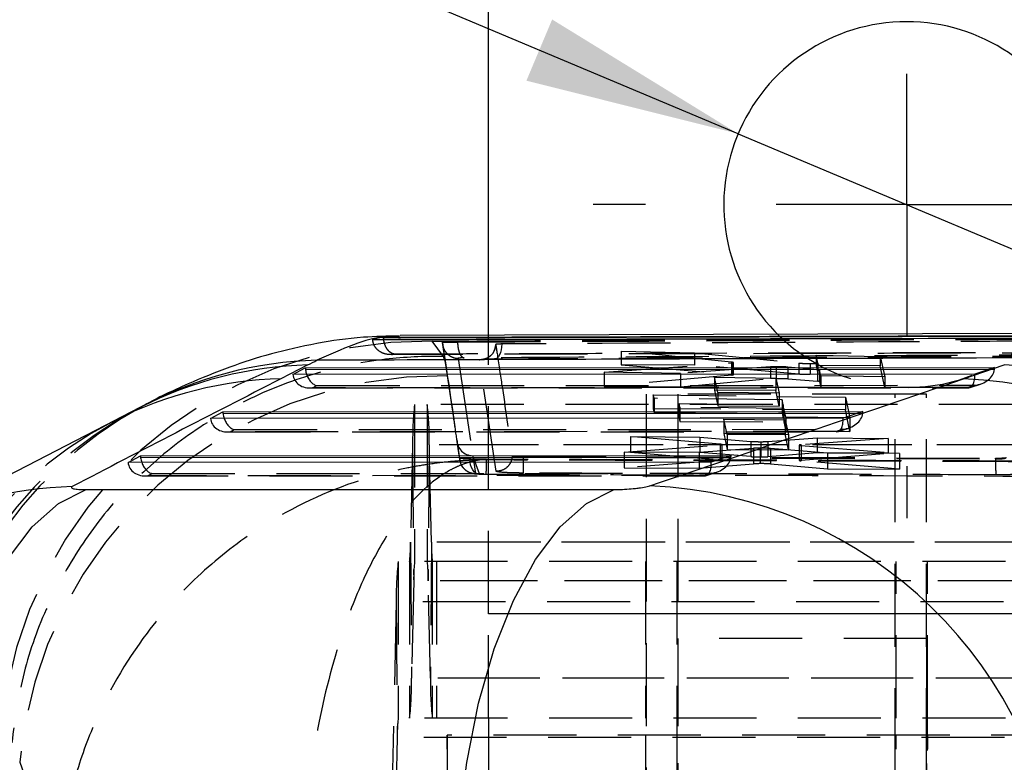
# Model space of a CAD drawing. Extents: x 46 to 450, y 19 to 365.
# Tile 6 of 16: x 189 to 208, y 66 to 81. Entities that reach past the tile are written whole.
import ezdxf

# ---------------------------------------------------------------- set-up
doc = ezdxf.new("R2010")
doc.units = 0
doc.header["$LTSCALE"] = 1.25
doc.linetypes.add('HIDDEN', pattern=[1.905, 1.27, -0.635])
doc.layers.get('0').update_dxf_attribs({"linetype": 'CONTINUOUS'})
doc.styles.add('SLDTEXTSTYLE0', font='TXT', dxfattribs={"width": 0.75})
doc.dimstyles.new('SLDDIMSTYLE4', dxfattribs={"dimtxt": 4.375, "dimasz": 4.1275, "dimexe": 0, "dimexo": 0.0625, "dimgap": 1.09375, "dimtad": 1, "dimdec": 3, "dimrnd": 1e-09, "dimzin": 12, "dimtxsty": 'SLDTEXTSTYLE0', "dimblk1": 'NONE', "dimsah": 1, "dimcen": 0, "dimazin": 3, "dimtfac": 1, "dimtdec": 3, "dimtmove": 0, "dimatfit": 3, "dimtolj": 1, "dimtzin": 12})

# ---------------------------------------------------------------- blocks, each defined once
blk = doc.blocks.new('_D_10')
at = {"color": 179, "linetype": 'CONTINUOUS'}
for q in [(175.717, 89.697), (209.213, 75.606)]:
    blk.add_line((202.76, 78.32), q, dxfattribs=at)
blk.add_solid([(202.76, 78.32), (199.202, 80.506), (198.71, 79.335)], dxfattribs=at)
at = {"color": 179, "linetype": 'CONTINUOUS', "char_height": 4.375, "attachment_point": 1, "rotation": 337.184, "style": 'SLDTEXTSTYLE0'}
for s, insert in [('%%c', (177.893, 94.867, -75.403)), ('7', (184, 92.37, -75.403))]:
    blk.add_mtext(s, dxfattribs=dict(at, insert=insert))
blk = doc.blocks.new('_NONE')
blk = doc.blocks.new('SW_CENTERMARKSYMBOL_9')
at = {"color": 0, "linetype": 'CONTINUOUS'}
for p, q in [((0, 5), (0, 6)), ((0, 0), (0, 2.5)), ((-5, 0), (-6, 0)), ((0, 0), (-2.5, 0)), ((0, 0), (0, -2.5)), ((0, 0), (2.5, 0)), ((5, 0), (6, 0)), ((0, -5), (0, -6))]:
    blk.add_line(p, q, dxfattribs=at)

msp = doc.modelspace()

# ---------------------------------------------------------------- linework, layer by layer
at = {"color": 7, "linetype": 'CONTINUOUS'}
for p, q in [((197.986423, 74.463446), (197.986423, 81.463047)), ((209.518459, 74.459647), (195.971336, 74.424467)), ((195.971688, 74.412382), (195.971336, 74.424467)), ((209.802669, 74.505186), (196.297204, 74.457479)), ((194.530144, 73.896003), (194.011326, 73.630512)), ((194.479674, 73.843142), (207.668219, 73.848543)), ((207.072958, 73.630512), (207.853285, 73.898079)), ((207.668219, 73.848543), (207.288879, 73.721895)), ((194.242456, 73.716552), (194.479674, 73.843142)), ((207.288879, 73.721895), (194.242456, 73.716552)), ((191.313952, 73.081044), (190.795134, 72.815553)), ((192.665517, 72.87502), (192.902734, 73.001611)), ((192.902734, 73.001611), (205.146493, 73.006624)), ((205.146493, 73.006624), (204.767152, 72.879975)), ((190.832024, 72.8343), (186.803974, 70.754101)), ((204.767152, 72.879975), (192.665517, 72.87502)), ((191.088577, 72.033488), (191.325794, 72.160078)), ((191.325794, 72.160078), (202.624766, 72.164705)), ((202.624766, 72.164705), (202.245426, 72.038057)), ((202.245426, 72.038057), (191.088577, 72.033488)), ((190.288094, 71.512484), (200.390415, 71.512484))]:
    msp.add_line(p, q, dxfattribs=at)
at = {"color": 7, "linetype": 'HIDDEN'}
for p, q in [((197.986423, 69.13694), (197.986423, 74.463446)), ((196.905532, 74.349662), (197.261039, 74.351607)), ((197.121093, 74.057257), (196.905532, 74.349662)), ((197.104569, 74.333053), (197.104569, 74.326622)), ((197.104571, 74.326653), (197.104571, 74.326561)), ((197.165027, 73.929772), (197.104578, 74.332927)), ((197.319557, 72.883485), (197.104578, 74.326653)), ((197.392193, 74.335115), (197.392193, 74.354057)), ((197.392193, 74.335101), (197.392193, 74.335115)), ((197.165027, 73.929772), (197.121093, 74.057257)), ((200.522441, 74.159591), (200.522441, 73.900301)), ((202.63463, 73.949039), (200.522441, 74.159591)), ((200.522441, 74.159591), (201.927224, 74.131006)), ((201.927224, 74.131006), (203.918907, 73.932562)), ((201.927224, 74.131006), (201.927224, 73.894325)), ((204.25338, 74.085007), (205.479468, 74.061407)), ((204.25338, 74.085007), (204.25338, 73.88443)), ((204.286855, 73.932548), (204.25338, 74.085007)), ((205.479468, 74.061407), (205.479468, 73.879214)), ((205.479468, 74.061407), (205.566486, 73.669354)), ((197.200529, 73.691565), (197.165027, 73.929772)), ((197.402022, 74.022761), (197.682993, 72.160867)), ((198.133071, 71.861657), (197.81134, 73.992741)), ((200.200142, 73.759404), (202.641873, 73.935613)), ((200.522441, 73.900301), (202.63463, 73.716667)), ((201.927224, 73.894325), (200.522441, 73.900301)), ((203.37873, 73.860027), (201.656559, 73.734216)), ((203.918907, 73.718779), (201.927224, 73.894325)), ((202.63463, 73.949039), (202.63463, 73.716667)), ((202.641873, 73.935613), (202.66822, 73.938822)), ((202.641873, 73.935613), (202.641873, 73.702803)), ((202.673212, 73.709233), (202.673212, 73.941396)), ((203.37873, 73.860027), (203.378728, 73.634765)), ((203.487733, 73.862841), (203.487733, 73.639282)), ((203.714349, 73.854569), (203.714349, 73.633874)), ((204.276967, 73.801293), (203.714349, 73.854569)), ((203.918907, 73.932562), (203.918907, 73.718779)), ((204.136044, 73.924037), (204.136045, 73.713062)), ((205.479468, 73.879214), (204.25338, 73.88443)), ((204.25338, 73.88443), (204.286855, 73.724283)), ((204.286855, 73.932548), (204.286855, 73.724283)), ((204.286867, 73.724155), (204.286867, 73.93243)), ((205.566486, 73.463394), (205.479468, 73.879214)), ((200.200142, 73.759404), (200.200142, 73.486225)), ((201.656559, 73.734216), (200.200142, 73.759404)), ((202.641873, 73.702803), (200.200142, 73.486225)), ((201.656559, 73.734216), (201.656559, 73.480028)), ((202.310116, 73.663243), (203.485113, 73.644082)), ((202.310116, 73.663243), (202.310116, 73.415134)), ((202.373564, 73.370181), (202.310116, 73.663243)), ((204.276967, 73.801293), (204.276967, 73.585819)), ((204.317352, 73.793782), (204.317352, 73.578464)), ((204.340336, 73.689276), (204.317352, 73.793782)), ((204.340336, 73.689276), (204.340336, 73.468611)), ((205.566486, 73.669354), (204.340336, 73.689276)), ((205.566486, 73.669354), (205.566486, 73.463394)), ((207.66575, 73.809341), (207.550657, 73.809294)), ((194.618035, 73.459556), (194.698406, 73.502446)), ((194.698406, 73.502446), (207.285537, 73.5076)), ((200.200142, 73.486225), (201.656559, 73.480028)), ((201.656559, 73.480028), (203.378728, 73.634765)), ((203.485113, 73.644082), (203.485113, 73.410135)), ((203.485113, 73.644082), (203.548605, 73.353701)), ((203.714349, 73.633874), (204.276967, 73.585819)), ((204.317352, 73.578464), (204.340336, 73.468611)), ((207.285537, 73.5076), (207.157013, 73.464691)), ((207.199008, 73.465364), (207.39881, 73.532071)), ((194.568945, 73.456674), (207.177333, 73.461838)), ((207.157013, 73.464691), (194.618035, 73.459556)), ((201.004229, 73.336941), (201.004229, 51.83694)), ((205.766729, 73.336941), (201.004235, 73.336941)), ((201.137318, 73.32733), (204.8122, 73.277477)), ((201.137318, 73.32733), (201.137318, 73.054809)), ((201.152349, 73.25828), (201.137318, 73.32733)), ((201.605173, 73.336941), (201.605173, 51.83694)), ((203.485113, 73.410135), (202.310116, 73.415134)), ((202.310116, 73.415134), (202.373564, 73.111745)), ((202.373564, 73.370181), (202.373564, 73.111745)), ((203.548605, 73.353701), (202.373564, 73.370181)), ((203.548605, 73.106746), (203.485113, 73.410135)), ((203.548605, 73.353701), (203.548605, 73.106746)), ((204.340336, 73.468611), (205.566486, 73.463394)), ((206.367674, 73.336941), (205.766729, 73.336941)), ((205.766729, 51.83694), (205.766729, 73.336941)), ((206.367674, 51.83694), (206.367674, 73.336941)), ((210.569156, 73.13694), (196.570301, 73.13694)), ((196.570301, 73.13694), (196.570301, 70.136941)), ((196.813991, 73.13694), (196.813991, 70.136941)), ((201.152349, 73.25828), (201.152349, 72.983998)), ((203.601079, 73.226069), (201.152349, 73.25828)), ((201.632752, 73.157928), (203.621665, 73.133337)), ((201.632752, 73.157928), (201.632752, 72.885058)), ((201.647783, 73.089153), (201.632752, 73.157928)), ((202.373564, 73.111745), (203.548605, 73.106746)), ((203.601079, 73.226069), (203.601079, 72.973554)), ((203.621665, 73.133337), (203.601079, 73.226069)), ((203.621665, 73.133337), (203.621665, 72.876576)), ((204.8122, 73.277477), (204.8122, 73.039134)), ((204.8122, 73.277477), (204.900427, 72.883954)), ((204.8122, 73.039134), (201.137318, 73.054809)), ((201.137318, 73.054809), (201.152349, 72.983998)), ((201.152349, 72.983998), (203.601079, 72.973554)), ((201.647783, 73.089153), (201.647783, 72.814249)), ((203.636697, 73.065642), (201.647783, 73.089153)), ((203.601079, 72.973554), (203.621665, 72.876576)), ((203.636697, 73.065642), (203.636697, 72.805766)), ((203.674275, 72.896454), (203.636697, 73.065642)), ((204.900427, 72.623511), (204.8122, 73.039134)), ((205.144023, 72.967422), (205.028931, 72.967374)), ((203.621665, 72.876576), (201.632752, 72.885058)), ((201.632752, 72.885058), (201.647783, 72.814249)), ((201.647783, 72.814249), (203.636697, 72.805766)), ((202.486609, 72.860453), (203.661607, 72.848705)), ((202.486609, 72.860453), (202.486609, 72.583621)), ((202.550045, 72.567906), (202.486609, 72.860453)), ((203.636697, 72.805766), (203.674275, 72.628742)), ((203.661607, 72.848705), (203.661607, 72.578623)), ((203.661607, 72.848705), (203.725088, 72.558908)), ((203.674275, 72.896454), (203.674275, 72.628742)), ((204.900427, 72.883954), (203.674275, 72.896454)), ((204.900427, 72.883954), (204.900427, 72.623511)), ((192.992007, 72.615141), (204.655607, 72.619918)), ((193.041095, 72.618024), (193.121466, 72.660913)), ((204.635287, 72.622772), (193.041095, 72.618024)), ((193.121466, 72.660913), (204.763811, 72.665682)), ((203.661607, 72.578623), (202.486609, 72.583621)), ((202.486609, 72.583621), (202.550045, 72.280237)), ((202.550045, 72.567906), (202.550045, 72.280237)), ((203.725088, 72.558908), (202.550045, 72.567906)), ((203.725088, 72.275238), (203.661607, 72.578623)), ((203.674275, 72.628742), (204.900427, 72.623511)), ((203.725088, 72.558908), (203.725088, 72.275238)), ((204.763811, 72.665682), (204.635287, 72.622772)), ((204.677281, 72.623445), (204.877084, 72.690153)), ((196.533529, 72.366586), (196.492295, 70.505371)), ((210.532383, 72.366586), (196.533529, 72.366586)), ((196.533529, 72.366586), (196.552714, 69.76851)), ((196.850763, 72.366586), (196.831578, 69.76851)), ((210.849618, 72.366586), (196.850763, 72.366586)), ((196.891996, 70.505371), (196.850763, 72.366586)), ((200.582769, 72.229694), (202.41653, 72.365853)), ((200.698481, 72.525629), (200.698481, 72.230027)), ((202.414272, 72.379886), (200.698481, 72.525629)), ((200.698481, 72.525629), (202.026716, 72.515777)), ((202.026716, 72.515777), (203.004884, 72.434296)), ((202.026716, 72.515777), (202.026716, 72.224376)), ((202.414272, 72.379886), (202.414272, 72.084764)), ((202.41653, 72.365853), (202.446727, 72.369202)), ((202.41653, 72.365853), (202.41653, 72.07022)), ((202.455167, 72.077199), (202.455167, 72.372525)), ((203.004884, 72.434296), (203.004884, 72.142738)), ((203.1949, 72.428499), (203.1949, 72.137191)), ((203.330756, 72.432189), (204.275934, 72.499572)), ((203.330756, 72.432189), (203.330756, 72.141398)), ((203.92773, 72.362362), (203.92773, 72.069694)), ((205.630111, 72.490094), (203.965249, 72.368881)), ((203.965249, 72.368881), (203.965249, 72.076592)), ((203.969466, 72.355024), (203.969466, 72.062051)), ((203.969466, 72.355024), (205.846817, 72.20422)), ((204.275934, 72.499572), (205.630111, 72.490094)), ((204.275934, 72.499572), (204.275934, 72.214809)), ((205.630111, 72.490094), (205.630111, 72.209049)), ((197.812648, 71.810361), (197.682993, 72.160867)), ((197.682993, 72.160867), (197.736185, 71.820033)), ((200.582769, 72.229694), (200.582769, 71.927408)), ((202.013621, 72.222551), (200.582769, 72.229694)), ((200.698481, 72.230027), (202.414272, 72.084764)), ((202.026716, 72.224376), (200.698481, 72.230027)), ((203.053827, 72.301135), (202.013621, 72.222551)), ((202.013621, 72.222551), (202.013621, 71.921321)), ((203.004884, 72.142738), (202.026716, 72.224376)), ((202.550045, 72.280237), (203.725088, 72.275238)), ((203.053827, 72.301135), (203.053827, 72.004088)), ((203.179611, 72.305037), (203.179611, 72.008348)), ((204.275934, 72.214809), (203.330756, 72.141398)), ((203.382638, 72.299357), (203.382638, 72.002726)), ((204.467439, 72.210686), (203.382638, 72.299357)), ((203.965249, 72.076592), (205.630111, 72.209049)), ((205.630111, 72.209049), (204.275934, 72.214809)), ((204.467439, 72.210686), (204.467439, 71.910882)), ((205.846817, 72.20422), (204.467439, 72.210686)), ((205.846817, 72.20422), (205.846817, 71.905013)), ((197.825605, 72.080166), (197.820572, 72.093632)), ((197.94649, 72.092188), (197.820572, 72.093632)), ((198.64604, 72.132661), (198.64604, 72.150385)), ((198.64604, 72.150385), (207.687111, 72.114679)), ((198.64604, 72.132661), (207.687111, 72.098187)), ((202.41653, 72.07022), (200.582769, 71.927408)), ((202.013621, 71.921321), (203.053827, 72.004088)), ((202.622297, 72.125502), (202.507204, 72.125455)), ((203.382638, 72.002726), (204.467439, 71.910882)), ((205.846817, 71.905013), (203.969466, 72.062051)), ((207.687111, 72.098182), (207.687111, 72.114679)), ((191.415067, 71.77361), (202.13388, 71.777999)), ((191.464157, 71.776491), (191.544529, 71.819381)), ((202.11356, 71.780852), (191.464157, 71.776491)), ((191.544529, 71.819381), (202.242084, 71.823762)), ((197.812648, 71.810361), (197.800934, 71.810108)), ((197.940371, 71.80848), (208.278868, 71.770038)), ((200.582769, 71.927408), (202.013621, 71.921321)), ((202.242084, 71.823762), (202.11356, 71.780852)), ((202.155554, 71.781526), (202.355356, 71.848234)), ((204.467439, 71.910882), (205.846817, 71.905013)), ((210.49115, 70.505371), (196.492295, 70.505371)), ((196.492295, 70.505371), (196.51148, 67.907294)), ((196.891996, 70.505371), (196.872811, 67.907294)), ((210.890851, 70.505371), (196.891996, 70.505371)), ((210.255454, 70.136941), (196.2566, 70.136941)), ((196.2566, 70.136941), (196.2566, 67.13694)), ((196.474708, 70.136941), (196.474708, 67.13694)), ((196.909584, 70.136941), (196.909584, 67.13694)), ((196.986997, 70.136941), (196.986997, 67.13694)), ((200.985479, 70.136941), (200.985479, 67.13694)), ((201.586424, 70.136941), (201.586424, 67.13694)), ((205.785479, 67.13694), (205.785479, 70.136941)), ((206.386423, 67.13694), (206.386423, 70.136941)), ((196.552714, 69.76851), (196.51148, 67.907294)), ((210.551569, 69.76851), (196.552714, 69.76851)), ((210.830432, 69.76851), (196.831578, 69.76851)), ((196.872811, 67.907294), (196.831578, 69.76851)), ((196.219826, 69.366586), (196.108808, 64.35537)), ((210.218681, 69.366586), (196.219826, 69.366586)), ((196.219826, 69.366586), (196.239013, 66.76851)), ((197.986423, 67.13694), (197.986423, 69.13694)), ((232.986424, 69.13694), (197.986423, 69.13694)), ((217.429944, 69.13694), (197.986423, 69.13694)), ((206.369058, 68.66194), (201.606557, 68.66194)), ((201.606557, 68.66194), (201.606557, 55.16194)), ((206.369058, 55.16194), (206.369058, 68.66194)), ((210.510335, 67.907294), (196.51148, 67.907294)), ((210.871666, 67.907294), (196.872811, 67.907294)), ((210.255454, 67.13694), (196.2566, 67.13694)), ((197.986423, 67.13694), (197.986423, 64.13694)), ((201.586424, 67.13694), (201.586424, 64.13694)), ((206.386423, 64.13694), (206.386423, 67.13694)), ((196.239013, 66.76851), (196.127993, 61.757294)), ((210.237867, 66.76851), (196.239013, 66.76851)), ((209.190195, 66.81194), (197.193482, 66.81194)), ((197.193482, 66.81194), (197.193482, 64.16194)), ((197.19677, 64.16194), (197.19677, 66.81194)), ((197.991095, 64.16194), (197.991095, 66.81194)), ((200.985479, 66.81194), (200.985479, 64.16194)), ((201.587808, 66.81194), (201.587808, 64.16194)), ((205.785479, 64.16194), (205.785479, 66.81194)), ((206.387807, 64.16194), (206.387807, 66.81194)), ((189.014874, 66.294725), (189.776878, 64.190752))]:
    msp.add_line(p, q, dxfattribs=at)
at = {"color": 8, "linetype": 'CONTINUOUS'}
for p, q in [((207.550657, 73.809294), (194.483226, 73.803942)), ((205.028931, 72.967374), (192.906288, 72.96241)), ((202.507204, 72.125455), (191.329348, 72.120877))]:
    msp.add_line(p, q, dxfattribs=at)
at = {"color": 7, "linetype": 'HIDDEN', "flags": 128}
for points in [[(198.238046, 74.297681), (198.234118, 74.238863), (198.225311, 74.183068), (198.211962, 74.132434), (198.194581, 74.088903), (198.173837, 74.054141), (198.150524, 74.029484), (198.125533, 74.015876), (198.099827, 74.013837)], [(197.904279, 74.005081), (197.870787, 73.997244), (197.81134, 73.992741)], [(197.319557, 72.883485), (197.287039, 73.105731), (197.200529, 73.691565)], [(197.800934, 71.810108), (197.776511, 71.813498), (197.741804, 71.828059), (197.709845, 71.853491), (197.681847, 71.888829), (197.658875, 71.93273), (197.641801, 71.983527), (197.631271, 72.03929), (197.627689, 72.097903)]]:
    msp.add_lwpolyline(points, dxfattribs=at)
at = {"color": 7, "linetype": 'CONTINUOUS', "flags": 128}
for points in [[(187.24931, 63.850847), (187.316447, 65.090819), (187.465392, 66.292385), (187.692617, 67.427087), (187.992742, 68.468054), (188.358658, 69.390635), (188.781702, 70.172981), (189.251854, 70.796565), (189.75798, 71.246618), (190.288094, 71.512484)], [(197.35163, 63.850847), (197.418767, 65.090819), (197.567712, 66.292385), (197.794936, 67.427087), (198.095062, 68.468054), (198.460979, 69.390635), (198.884023, 70.172981), (199.354175, 70.796565), (199.8603, 71.246618), (200.390415, 71.512484)]]:
    msp.add_lwpolyline(points, dxfattribs=at)
at = {"color": 7, "linetype": 'CONTINUOUS'}
for centre, radius, start, end in [((205.986424, 76.963047), 3.5, 90, 226.0392642), ((205.986424, 76.963047), 3.5, 314.8691292, 90), ((207.527133, 65.685327), 8.219226, 6.1249294, 87.7258188), ((206.746808, 65.417762), 8.219224, 6.1249229, 87.7258284), ((200.714362, 63.350035), 8.242257, 4.0632478, 87.5250804)]:
    msp.add_arc(centre, radius, start, end, dxfattribs=at)
at = {"color": 7, "linetype": 'HIDDEN'}
for centre, radius, start, end in [((205.986424, 76.963047), 3.5, 226.0392642, 314.8691292), ((196.775356, 66.203622), 8.147079, 89.0844741, 174.7126508), ((197.819119, 74.296805), 0.303663, 332.3925702, 358.5702337), ((197.109263, 65.564848), 8.127229, 89.3565769, 174.8475328), ((195.063651, 66.317349), 7.732197, 118.526674, 177.5372934), ((202.668443, 72.459795), 6.135623, 173.6637616, 180.8704326), ((190.715848, 72.459795), 6.135623, 359.1295674, 6.3362384), ((194.86238, 66.272242), 7.677963, 117.526413, 177.8505291), ((194.34235, 66.007153), 7.676737, 117.2076597, 177.8531874), ((-134.279198, 24.496715), 335.11045, 8.22897151, 8.30198684), ((197.684951, 72.464888), 0.304028, 180.7571273, 269.6309038), ((-119.295754, 26.659958), 319.971653, 8.16727474, 8.22961632), ((194.31167, 72.031544), 3.635326, 356.4611348, 0.9558482), ((207.598971, 72.02222), 8.953612, 179.2932538, 181.2383464), ((212.93258, 72.009178), 5.246223, 179.0279151, 182.3489455), ((193.557545, 70.460827), 2.935089, 353.6645224, 0.869575), ((199.826747, 70.460827), 2.935089, 179.130425, 186.3354776), ((202.355001, 69.459768), 6.135883, 173.6637751, 180.8701494), ((199.486266, 69.813111), 2.933892, 173.6630506, 180.8710468), ((193.897651, 69.813094), 2.934265, 359.1294126, 6.3364901), ((190.376539, 67.814087), 6.135649, 353.6637767, 0.8704209), ((203.007753, 67.814087), 6.135649, 179.1295791, 186.3362233), ((199.172539, 66.813112), 2.933866, 173.6630197, 180.8710708)]:
    msp.add_arc(centre, radius, start, end, dxfattribs=at)
at = {"color": 8, "linetype": 'CONTINUOUS'}
for centre, radius, start, end in [((194.709952, 66.432657), 7.465512, 91.3801162, 117.0579766), ((194.891332, 66.483633), 7.504152, 91.4501068, 117.9770315), ((194.191225, 66.16652), 7.466159, 91.3806854, 116.7354012), ((190.206635, 64.084022), 7.487846, 91.4196942, 117.1872315)]:
    msp.add_arc(centre, radius, start, end, dxfattribs=at)
at = {"color": 7, "linetype": 'CONTINUOUS'}
for centre, major_axis, ratio, start_param, end_param in [((137.944699, 72.442283), (58.695511, 3.579022), 0.124094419, 6.006565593, 6.017771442), ((194.759147, 73.846153), (-0.040752, 0.305165), 0.906609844, 1.460108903, 1.588069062), ((194.6803, 73.804077), (-0.075313, 0.300833), 0.623997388, 1.416274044, 1.707033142), ((233.642576, 69.030432), (109.784858, 49.082635), 0.176771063, 1.860055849, 1.899195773), ((145.918198, 69.030432), (165.030155, 50.920134), 0.084152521, 5.027059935, 5.065914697), ((193.182208, 73.004621), (-0.040752, 0.305165), 0.906609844, 1.460108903, 1.588069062), ((193.103361, 72.962545), (-0.075313, 0.300833), 0.623997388, 1.416274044, 1.707033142), ((191.605269, 72.163089), (-0.040752, 0.305165), 0.906609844, 1.460108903, 1.588069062), ((191.526422, 72.121012), (-0.075313, 0.300833), 0.623997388, 1.416274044, 1.707033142)]:
    msp.add_ellipse(centre, major_axis=major_axis, ratio=ratio, start_param=start_param, end_param=end_param, dxfattribs=at)
at = {"color": 7, "linetype": 'HIDDEN'}
for centre, major_axis, ratio, start_param, end_param in [((207.393518, 73.851327), (-0.003663, 0.307379), 0.893630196, 4.564724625, 4.692684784), ((194.599929, 73.761187), (0.350598, 0.087772), 0.831689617, 2.996315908, 4.557689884), ((194.6803, 73.804077), (-0.075313, 0.300833), 0.623997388, 1.707033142, 2.849687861), ((202.466458, 73.710274), (0.206754, -0.001045), 0.060193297, 5.725691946, 6.904326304), ((207.138908, 73.766322), (-0.049406, 0.303599), 0.469634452, 2.928306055, 4.489680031), ((207.267431, 73.809231), (0.397072, 0.064617), 0.749436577, 4.636308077, 6.069721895), ((203.551775, 73.627185), (0.205824, -0.00104), 0.060193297, 1.887504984, 2.569768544), ((204.114924, 73.57933), (0.202444, -0.001023), 0.060193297, 0.012862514, 0.643075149), ((204.745705, 72.967312), (0.397072, 0.064617), 0.749436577, 4.636308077, 6.069721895), ((204.871791, 73.009408), (-0.003663, 0.307379), 0.893630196, 4.564724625, 4.692684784), ((193.02299, 72.919655), (0.350598, 0.087772), 0.831689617, 2.996315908, 4.557689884), ((193.103361, 72.962545), (-0.075313, 0.300833), 0.623997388, 1.707033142, 2.849687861), ((204.617181, 72.924402), (-0.049406, 0.303599), 0.469634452, 2.928306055, 4.489680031), ((202.350064, 72.167489), (-0.003663, 0.307379), 0.893630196, 4.564724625, 4.692684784), ((191.446051, 72.078122), (0.350598, 0.087772), 0.831689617, 2.996315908, 4.557689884), ((191.526422, 72.121012), (-0.075313, 0.300833), 0.623997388, 1.707033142, 2.849687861), ((202.095454, 72.082483), (-0.049406, 0.303599), 0.469634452, 2.928306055, 4.489680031), ((202.223978, 72.125393), (0.397072, 0.064617), 0.749436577, 4.636308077, 6.069721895), ((202.252036, 72.078222), (0.203132, -0.001027), 0.060193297, 5.656492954, 6.929196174), ((203.16697, 72.149687), (0.207144, -0.001047), 0.060193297, 3.814090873, 4.847937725), ((203.220718, 71.996008), (0.20571, -0.00104), 0.060193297, 1.772287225, 2.517469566), ((203.218704, 71.995867), (0.207779, -0.00105), 0.060193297, 0.661954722, 1.760377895), ((203.16527, 72.149606), (0.205902, -0.001041), 0.060193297, 4.857100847, 5.646200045), ((204.131223, 72.068669), (0.203493, -0.001028), 0.060193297, 2.524903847, 3.793850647)]:
    msp.add_ellipse(centre, major_axis=major_axis, ratio=ratio, start_param=start_param, end_param=end_param, dxfattribs=at)
at = {"color": 7, "linetype": 'CONTINUOUS'}
for points, knots in [([(196.283591, 74.449236), (196.04991, 74.445219), (195.495961, 74.435697), (194.670007, 74.312751), (193.811649, 74.115372), (192.99222, 73.850798), (192.186795, 73.517917), (191.642179, 73.264399), (191.371113, 73.108056), (191.357782, 73.100367)], [0, 0, 0, 0, 0.112125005, 0.2657952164, 0.4281231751, 0.5931002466, 0.7766768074, 0.9890165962, 1, 1, 1, 1]), ([(195.971336, 74.424467), (195.928641, 74.416727), (195.861495, 74.404556), (195.794389, 74.388219), (195.769952, 74.382269)], [0, 0, 0, 0, 0.635836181, 1, 1, 1, 1]), ([(195.769952, 74.382269), (195.925027, 74.382647), (196.812574, 74.384807), (200.630006, 74.393868), (204.996345, 74.403358), (208.630211, 74.410585), (209.334188, 74.411985)], [0, 0, 0, 0, 0.03429778, 0.196298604, 0.844301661, 1, 1, 1, 1]), ([(208.218704, 74.031759), (205.029404, 74.021409), (200.526169, 74.006795), (196.017073, 73.990218), (194.701429, 73.985381)], [0, 0, 0, 0, 0.708224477, 1, 1, 1, 1]), ([(191.368766, 73.109627), (191.364704, 73.10747), (191.348465, 73.098845), (191.328742, 73.088673), (191.313952, 73.081044)], [0, 0, 0, 0, 0.250087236, 1, 1, 1, 1]), ([(190.021118, 71.56957), (190.011681, 71.562132), (189.992596, 71.54709), (190.029857, 71.531172), (190.100399, 71.519434), (190.185192, 71.51337), (190.26119, 71.512716), (190.288094, 71.512484)], [0, 0, 0, 0, 0.239975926, 0.485365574, 0.628839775, 0.868606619, 1, 1, 1, 1]), ([(200.390415, 71.512484), (200.414702, 71.512657), (200.490739, 71.513198), (200.631696, 71.519668), (200.780355, 71.53256), (200.914349, 71.549602), (201.011177, 71.566925), (201.054195, 71.579792), (201.070279, 71.584603)], [0, 0, 0, 0, 0.09761389, 0.305595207, 0.513514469, 0.652640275, 0.870128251, 1, 1, 1, 1])]:
    msp.add_open_spline(points, degree=3, knots=knots, dxfattribs=at)
at = {"color": 8, "linetype": 'CONTINUOUS'}
for points, knots in [([(196.297025, 74.402885), (196.200956, 74.41879), (195.811559, 74.483257), (195.178389, 74.19929), (194.701429, 73.985381)], [0, 0, 0, 0, 0.246710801, 1, 1, 1, 1]), ([(209.470289, 74.44573), (207.228284, 74.440631), (202.728747, 74.430397), (198.229216, 74.418401), (195.971688, 74.412382)], [0, 0, 0, 0, 0.49827466, 1, 1, 1, 1])]:
    msp.add_open_spline(points, degree=3, knots=knots, dxfattribs=at)
at = {"color": 7, "linetype": 'HIDDEN'}
for points, knots in [([(195.971688, 74.412382), (195.974347, 74.386425), (195.979645, 74.334712), (196.006215, 74.257041), (196.054796, 74.175761), (196.12101, 74.123876), (196.17084, 74.110433), (196.192232, 74.10915), (196.192756, 74.109119)], [0, 0, 0, 0, 0.126396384, 0.2518111, 0.451692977, 0.764591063, 0.994240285, 1, 1, 1, 1]), ([(197.392193, 74.354057), (199.363011, 74.364462), (203.304643, 74.385271), (207.246252, 74.403472), (209.217056, 74.412572)], [0, 0, 0, 0, 0.500000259, 1, 1, 1, 1]), ([(196.126153, 74.095134), (196.125085, 74.095089), (196.080441, 74.093212), (195.994344, 74.103987), (195.890838, 74.155256), (195.821286, 74.225322), (195.779703, 74.299895), (195.773142, 74.355321), (195.769952, 74.382269)], [0, 0, 0, 0, 0.0065708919, 0.2747217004, 0.5243469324, 0.693229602, 0.8508439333, 1, 1, 1, 1]), ([(197.104569, 74.326606), (197.104569, 74.326606), (197.104568, 74.327436), (197.116751, 74.329783), (197.167569, 74.332214), (197.248003, 74.334342), (197.344749, 74.334861), (197.392193, 74.335115)], [0, 0, 0, 0, 0.000104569, 0.279512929, 0.408910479, 0.710130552, 1, 1, 1, 1]), ([(197.104571, 74.326561), (197.10457, 74.326575), (197.104569, 74.32659), (197.104569, 74.326605), (197.104569, 74.326606)], [0, 0, 0, 0, 0.918361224, 1, 1, 1, 1]), ([(197.104571, 74.332927), (197.109046, 74.335956), (197.117999, 74.342015), (197.180412, 74.348204), (197.238296, 74.350647), (197.261039, 74.351607)], [0, 0, 0, 0, 0.377631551, 0.755476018, 1, 1, 1, 1]), ([(197.104571, 74.326561), (197.107933, 74.292383), (197.114656, 74.224026), (197.16716, 74.133079), (197.244372, 74.063883), (197.316623, 74.034542), (197.369942, 74.024568), (197.390052, 74.023435), (197.402022, 74.022761)], [0, 0, 0, 0, 0.2178518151, 0.4357061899, 0.6535631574, 0.8714192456, 0.923467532, 1, 1, 1, 1]), ([(197.107864, 74.281286), (197.12504, 74.16749), (197.218624, 73.547461), (197.309527, 72.927191), (197.383746, 72.42076)], [0, 0, 0, 0, 0.183533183, 1, 1, 1, 1]), ([(197.261039, 74.351607), (197.262098, 74.351644), (197.30061, 74.352972), (197.34704, 74.353522), (197.392193, 74.354057)], [0, 0, 0, 0, 0.027500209, 1, 1, 1, 1]), ([(197.392193, 74.335101), (199.343455, 74.345671), (203.285089, 74.367025), (207.226697, 74.385703), (209.217056, 74.395135)], [0, 0, 0, 0, 0.49503895, 1, 1, 1, 1]), ([(197.392193, 74.335101), (197.393823, 74.30086), (197.397082, 74.23238), (197.420391, 74.141249), (197.454355, 74.071939), (197.484515, 74.043831), (197.505936, 74.033826), (197.512878, 74.032314), (197.517814, 74.031239)], [0, 0, 0, 0, 0.223821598, 0.447644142, 0.671475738, 0.895296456, 0.925557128, 1, 1, 1, 1]), ([(198.117723, 74.289556), (198.118507, 74.269559), (198.120182, 74.22679), (198.100593, 74.188715), (198.090163, 74.168442)], [0, 0, 0, 0, 0.467567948, 1, 1, 1, 1]), ([(198.238046, 74.297681), (198.219013, 74.297428), (198.179812, 74.296906), (198.13996, 74.29437), (198.123818, 74.29156), (198.122926, 74.289721), (198.122687, 74.289228)], [0, 0, 0, 0, 0.288041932, 0.593241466, 0.891136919, 1, 1, 1, 1]), ([(198.122687, 74.289228), (198.123888, 74.281307), (198.132472, 74.224686), (198.170533, 73.973279), (198.276032, 73.272677), (198.37194, 72.620733), (198.43919, 72.163597)], [0, 0, 0, 0, 0.01117921, 0.079912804, 0.354845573, 1, 1, 1, 1]), ([(208.611119, 74.353488), (208.449216, 74.35268), (207.554845, 74.348221), (204.097187, 74.330676), (200.801383, 74.312116), (198.238046, 74.297681)], [0, 0, 0, 0, 0.046824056, 0.258660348, 1, 1, 1, 1]), ([(197.121093, 74.057257), (197.073274, 74.057941), (196.658266, 74.063879), (195.785983, 74.005583), (194.531289, 73.727305), (193.256861, 73.212115), (192.089347, 72.487068), (191.057305, 71.580268), (190.194768, 70.510609), (189.524541, 69.313864), (189.052611, 68.021254), (188.926223, 67.117505), (188.863029, 66.665631)], [0, 0, 0, 0, 0.011771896, 0.102167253, 0.214400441, 0.326633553, 0.438862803, 0.551091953, 0.663318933, 0.77554591, 0.887773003, 1, 1, 1, 1]), ([(209.402685, 74.126116), (209.219558, 74.12573), (208.303925, 74.123797), (204.458254, 74.1155), (200.21587, 74.105631), (196.705984, 74.096622), (196.126153, 74.095134)], [0, 0, 0, 0, 0.041380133, 0.206900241, 0.868980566, 1, 1, 1, 1]), ([(196.126153, 74.095134), (196.141313, 74.098456), (196.163513, 74.10332), (196.185715, 74.107723), (196.192756, 74.109119)], [0, 0, 0, 0, 0.682910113, 1, 1, 1, 1]), ([(196.192756, 74.109119), (196.375884, 74.109619), (197.291529, 74.112117), (201.137212, 74.122351), (205.377778, 74.132696), (208.885787, 74.140571), (209.463776, 74.141868)], [0, 0, 0, 0, 0.0413971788, 0.2069863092, 0.869341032, 1, 1, 1, 1]), ([(209.340838, 74.091161), (207.350758, 74.081746), (203.409895, 74.063102), (199.468968, 74.04179), (197.518153, 74.031241)], [0, 0, 0, 0, 0.5049856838, 1, 1, 1, 1]), ([(198.090163, 74.168442), (198.086464, 74.158237), (198.07354, 74.122586), (198.031325, 74.077211), (197.978749, 74.037026), (197.933531, 74.016249), (197.905803, 74.007956), (197.893394, 74.005335), (197.889939, 74.004863), (197.898361, 74.006036), (197.930374, 74.008692), (198.001585, 74.011991), (198.082963, 74.013091), (198.135096, 74.013373), (198.141626, 74.013408)], [0, 0, 0, 0, 0.043185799, 0.150859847, 0.241351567, 0.313513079, 0.364950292, 0.40438702, 0.45078619, 0.517485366, 0.621555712, 0.770941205, 0.971306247, 1, 1, 1, 1]), ([(198.099827, 74.013837), (199.829013, 74.023406), (203.287313, 74.042542), (206.745573, 74.059558), (208.474666, 74.068066)], [0, 0, 0, 0, 0.500010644, 1, 1, 1, 1]), ([(198.108537, 74.013031), (199.016299, 74.018205), (202.47434, 74.037918), (205.932364, 74.054143), (208.48263, 74.066109)], [0, 0, 0, 0, 0.262507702, 1, 1, 1, 1]), ([(197.518151, 74.031241), (197.499024, 74.030984), (197.459928, 74.030458), (197.42765, 74.028385), (197.40662, 74.025838), (197.403886, 74.024009), (197.402022, 74.022761)], [0, 0, 0, 0, 0.289547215, 0.591839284, 0.721629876, 1, 1, 1, 1]), ([(197.81134, 73.992741), (197.812296, 73.994265), (197.815359, 73.999151), (197.860979, 74.006187), (197.961035, 74.012092), (198.055068, 74.013274), (198.099827, 74.013837)], [0, 0, 0, 0, 0.134838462, 0.432364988, 0.729807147, 1, 1, 1, 1]), ([(202.670554, 73.941396), (202.67127, 73.941846), (202.67405, 73.943596), (202.659121, 73.946323), (202.640709, 73.948365), (202.63463, 73.949039)], [0, 0, 0, 0, 0.188363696, 0.732045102, 1, 1, 1, 1]), ([(203.487733, 73.862841), (203.466203, 73.862712), (203.4226, 73.862452), (203.393474, 73.860842), (203.37873, 73.860027)], [0, 0, 0, 0, 0.493762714, 1, 1, 1, 1]), ([(203.714349, 73.854569), (203.698015, 73.855854), (203.665347, 73.858425), (203.598402, 73.861208), (203.536887, 73.862629), (203.500912, 73.862784), (203.487733, 73.862841)], [0, 0, 0, 0, 0.279770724, 0.559558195, 0.838647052, 1, 1, 1, 1]), ([(203.918907, 73.932562), (203.934192, 73.931285), (203.964765, 73.928731), (204.028893, 73.925886), (204.088282, 73.924371), (204.123341, 73.924126), (204.136045, 73.924037)], [0, 0, 0, 0, 0.2805283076, 0.561105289, 0.8409627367, 1, 1, 1, 1]), ([(204.136044, 73.924037), (204.157538, 73.924091), (204.200526, 73.9242), (204.249864, 73.926093), (204.281689, 73.928925), (204.285178, 73.931372), (204.286855, 73.932548)], [0, 0, 0, 0, 0.254576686, 0.509161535, 0.764097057, 1, 1, 1, 1]), ([(204.136045, 73.713062), (204.113462, 73.712948), (204.068296, 73.712721), (204.000886, 73.714145), (203.950232, 73.716321), (203.927359, 73.718116), (203.918907, 73.718779)], [0, 0, 0, 0, 0.27870531, 0.557401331, 0.836450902, 1, 1, 1, 1]), ([(204.317352, 73.793782), (204.315055, 73.795135), (204.31077, 73.797658), (204.287681, 73.800141), (204.276967, 73.801293)], [0, 0, 0, 0, 0.536017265, 1, 1, 1, 1]), ([(203.487733, 73.639282), (203.510796, 73.639453), (203.556923, 73.639795), (203.626929, 73.638489), (203.680442, 73.636359), (203.705136, 73.634549), (203.714349, 73.633874)], [0, 0, 0, 0, 0.278016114, 0.55602532, 0.83435677, 1, 1, 1, 1]), ([(197.384087, 72.420747), (197.392756, 72.361543), (197.409347, 72.248242), (197.425694, 72.134318), (197.433499, 72.079923)], [0, 0, 0, 0, 0.522526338, 1, 1, 1, 1]), ([(202.453764, 72.372525), (202.454212, 72.372709), (202.457811, 72.37418), (202.444676, 72.376836), (202.423488, 72.378961), (202.414272, 72.379886)], [0, 0, 0, 0, 0.074367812, 0.597399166, 1, 1, 1, 1]), ([(203.004889, 72.434296), (203.021169, 72.433212), (203.053729, 72.431042), (203.121843, 72.428912), (203.170058, 72.428639), (203.1949, 72.428499)], [0, 0, 0, 0, 0.326492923, 0.652990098, 1, 1, 1, 1]), ([(203.1949, 72.428499), (203.217416, 72.428657), (203.262448, 72.428972), (203.30654, 72.430619), (203.325819, 72.431869), (203.330756, 72.432189)], [0, 0, 0, 0, 0.4266153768, 0.8531962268, 1, 1, 1, 1]), ([(203.928075, 72.361701), (203.931428, 72.360363), (203.937325, 72.358011), (203.95978, 72.355924), (203.969466, 72.355024)], [0, 0, 0, 0, 0.5686311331, 1, 1, 1, 1]), ([(203.965249, 72.368881), (203.953356, 72.367816), (203.931614, 72.36587), (203.93007, 72.363456), (203.929371, 72.362362)], [0, 0, 0, 0, 0.547016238, 1, 1, 1, 1]), ([(198.43919, 72.163597), (198.434452, 72.12434), (198.424898, 72.045174), (198.354422, 71.945078), (198.253198, 71.87487), (198.173114, 71.866061), (198.133071, 71.861657)], [0, 0, 0, 0, 0.246927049, 0.497952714, 0.74897759, 1, 1, 1, 1]), ([(198.440624, 72.162268), (198.44222, 72.16079), (198.447522, 72.155876), (198.471863, 72.147857), (198.520331, 72.139673), (198.581095, 72.13452), (198.625215, 72.13267), (198.64602, 72.13267), (198.64604, 72.13267)], [0, 0, 0, 0, 0.099429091, 0.3304206, 0.561142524, 0.791589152, 0.999794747, 1, 1, 1, 1]), ([(198.440624, 72.162268), (198.443529, 72.161331), (198.450696, 72.15902), (198.482561, 72.155595), (198.534991, 72.15258), (198.59279, 72.150844), (198.630897, 72.150516), (198.64604, 72.150385)], [0, 0, 0, 0, 0.1568531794, 0.3869550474, 0.6172353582, 0.847890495, 1, 1, 1, 1]), ([(203.179611, 72.305037), (203.157453, 72.304782), (203.113138, 72.304272), (203.07358, 72.30252), (203.056776, 72.301342), (203.053827, 72.301135)], [0, 0, 0, 0, 0.451917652, 0.903802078, 1, 1, 1, 1]), ([(203.382638, 72.299357), (203.366472, 72.300439), (203.334141, 72.302603), (203.267736, 72.304573), (203.214381, 72.305146), (203.18552, 72.305056), (203.179611, 72.305037)], [0, 0, 0, 0, 0.307117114, 0.614253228, 0.921026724, 1, 1, 1, 1]), ([(197.825605, 72.080166), (197.820031, 72.080033), (197.813593, 72.079879), (197.804694, 72.079652), (197.795283, 72.079406), (197.776459, 72.078883), (197.742805, 72.077844), (197.686067, 72.075798), (197.590425, 72.071508), (197.429009, 72.06188), (197.155792, 72.03874), (196.80602, 71.994206), (196.200879, 71.88602), (195.079916, 71.58249), (193.704839, 70.912544), (192.396267, 69.879697), (191.281393, 68.64585), (190.492296, 67.266833), (190.009096, 65.871974), (189.886029, 65.116398), (189.824501, 64.738637)], [0, 0, 0, 0, 0.001491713, 0.001723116, 0.002380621, 0.004010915, 0.006758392, 0.011388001, 0.019191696, 0.032353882, 0.054595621, 0.092385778, 0.12628202, 0.217974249, 0.398919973, 0.520401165, 0.6418289, 0.814492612, 0.907252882, 1, 1, 1, 1]), ([(197.825605, 72.080166), (197.823245, 72.079833), (197.820521, 72.079448), (197.816737, 72.078897), (197.812756, 72.078312), (197.80477, 72.07711), (197.790512, 72.074856), (197.766456, 72.070763), (197.725923, 72.063024), (197.657497, 72.047571), (197.541673, 72.014577), (197.393324, 71.957421), (197.136592, 71.827394), (196.660791, 71.483425), (196.076322, 70.763939), (195.518993, 69.684029), (195.04313, 68.410102), (194.704863, 67.002797), (194.496152, 65.590709), (194.441857, 64.830813), (194.414712, 64.450891)], [0, 0, 0, 0, 0.001491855, 0.001722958, 0.002381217, 0.004011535, 0.006759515, 0.011389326, 0.01919346, 0.032355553, 0.054597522, 0.092386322, 0.126295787, 0.217992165, 0.398919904, 0.520400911, 0.641828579, 0.814492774, 0.907252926, 1, 1, 1, 1]), ([(197.430597, 72.116279), (197.434269, 72.084752), (197.441907, 72.019173), (197.492975, 71.93036), (197.569204, 71.862564), (197.654814, 71.825411), (197.711886, 71.821639), (197.736185, 71.820033)], [0, 0, 0, 0, 0.201389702, 0.418919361, 0.636450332, 0.845216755, 1, 1, 1, 1]), ([(197.627689, 72.097903), (197.591085, 72.099128), (197.512521, 72.101757), (197.444177, 72.10771), (197.434782, 72.113638), (197.430597, 72.116279)], [0, 0, 0, 0, 0.326045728, 0.699792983, 1, 1, 1, 1]), ([(197.455503, 72.003298), (197.455668, 72.002564), (197.464086, 71.965166), (197.512191, 71.911309), (197.580899, 71.856846), (197.644074, 71.830569), (197.691456, 71.820038), (197.742093, 71.813151), (197.787242, 71.81086), (197.821617, 71.809116)], [0, 0, 0, 0, 0.004618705, 0.235396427, 0.409964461, 0.548416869, 0.656230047, 0.738264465, 1, 1, 1, 1]), ([(197.820572, 72.093632), (197.789831, 72.094219), (197.720559, 72.095544), (197.660883, 72.09706), (197.627689, 72.097903)], [0, 0, 0, 0, 0.443768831, 1, 1, 1, 1]), ([(208.257474, 72.044925), (206.50027, 72.050503), (203.022965, 72.061542), (199.545691, 72.074002), (197.825605, 72.080166)], [0, 0, 0, 0, 0.505334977, 1, 1, 1, 1]), ([(208.265748, 72.056348), (208.069134, 72.056977), (207.060635, 72.060205), (203.620879, 72.071453), (200.377742, 72.083303), (197.94649, 72.092187)], [0, 0, 0, 0, 0.0571591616, 0.2931893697, 1, 1, 1, 1]), ([(207.687111, 72.114679), (207.709883, 72.114726), (207.755586, 72.11482), (207.81603, 72.116558), (207.861277, 72.119275), (207.883273, 72.122214), (207.886039, 72.124121), (207.886982, 72.124771)], [0, 0, 0, 0, 0.220351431, 0.442245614, 0.664021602, 0.885477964, 1, 1, 1, 1]), ([(207.687111, 72.098182), (207.70786, 72.09827), (207.751538, 72.098454), (207.811212, 72.102405), (207.857937, 72.108963), (207.882468, 72.116415), (207.885739, 72.121441), (207.886978, 72.123344)], [0, 0, 0, 0, 0.200266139, 0.421585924, 0.643124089, 0.864921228, 1, 1, 1, 1]), ([(197.736185, 71.820033), (197.737376, 71.819106), (197.740326, 71.816809), (197.764035, 71.813395), (197.796501, 71.811369), (197.812648, 71.810361)], [0, 0, 0, 0, 0.2540688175, 0.6290263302, 1, 1, 1, 1]), ([(197.812648, 71.810361), (197.832094, 71.809509), (197.870951, 71.807809), (197.917041, 71.80737), (197.940064, 71.807151)], [0, 0, 0, 0, 0.500462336, 1, 1, 1, 1]), ([(197.940064, 71.80715), (198.143036, 71.80635), (199.157893, 71.80235), (202.604067, 71.789105), (205.847272, 71.777948), (208.27859, 71.769583)], [0, 0, 0, 0, 0.058897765, 0.294488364, 1, 1, 1, 1]), ([(198.64745, 71.828719), (198.595639, 71.82923), (198.486572, 71.830306), (198.335368, 71.835794), (198.214865, 71.843887), (198.145265, 71.852998), (198.136733, 71.859057), (198.133071, 71.861657)], [0, 0, 0, 0, 0.1942775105, 0.4089688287, 0.623709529, 0.8385188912, 1, 1, 1, 1]), ([(207.690765, 71.79416), (207.487793, 71.794883), (206.472934, 71.798496), (203.458494, 71.809465), (200.64703, 71.820716), (198.64745, 71.828719)], [0, 0, 0, 0, 0.067333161, 0.336665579, 1, 1, 1, 1]), ([(208.189961, 71.819342), (208.18688, 71.81743), (208.178763, 71.812393), (208.117369, 71.80493), (208.000857, 71.798374), (207.851947, 71.794414), (207.74285, 71.794242), (207.690765, 71.79416)], [0, 0, 0, 0, 0.1352444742, 0.3562684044, 0.5772281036, 0.798158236, 1, 1, 1, 1])]:
    msp.add_open_spline(points, degree=3, knots=knots, dxfattribs=at)

# ---------------------------------------------------------------- block references
at = {"color": 179, "linetype": 'CONTINUOUS'}
msp.add_blockref('SW_CENTERMARKSYMBOL_9', (205.986424, 76.963047), dxfattribs=at)

# ---------------------------------------------------------------- dimensions: what is measured, and where the dimension line sits
dim = msp.add_diameter_dim_2p(p1=(209.212566, 75.605841), p2=(202.760281, 78.320252), dimstyle='SLDDIMSTYLE4', dxfattribs=at)
dim.commit()
dim.dimension.update_dxf_attribs({"geometry": '_D_10', "text_midpoint": (181.674494, 87.190848), "dimtype": 163})

doc.saveas('drawing.dxf')
